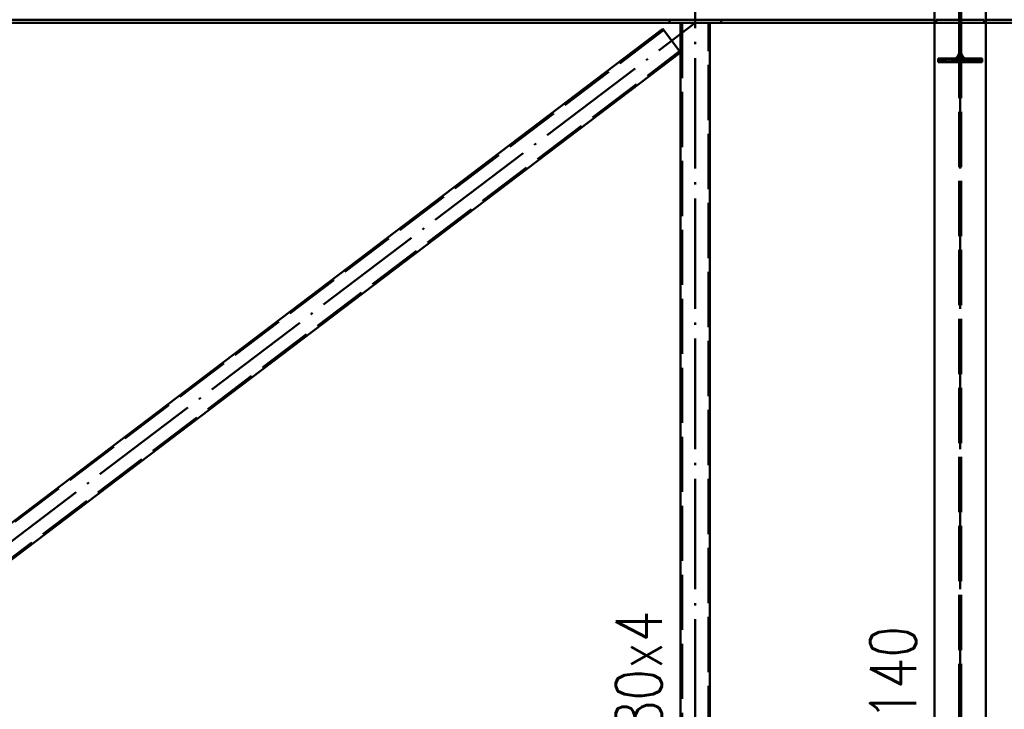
# Paper-space layout 'Layout1' of a CAD drawing. Extents: x -2 to 1243, y -36 to 596.
# Tile 54 of 132: x 133 to 187, y 498 to 535. Entities that reach past the tile are written whole.
import ezdxf

# ---------------------------------------------------------------- set-up
doc = ezdxf.new("R2010")
doc.units = 0
doc.linetypes.add('ACAD_ISO02W100', pattern=[15, 12, -3])
doc.linetypes.add('ACAD_ISO04W100', pattern=[30.5, 24, -3, 0.5, -3])
for name, color, linetype, lineweight in [('SS_2.ET-HALA_TaO-VESTAVBA_A1÷B2-VAZBA2', 51, 'CONTINUOUS', 50), ('SS_POPIS_PROFILU', 13, 'CONTINUOUS', 25), ('SS_SRAFY', 8, 'CONTINUOUS', 18)]:
    doc.layers.add(name, color=color, linetype=linetype, lineweight=lineweight)
doc.styles.add('romans.shx', font='romans.shx', dxfattribs={"height": 5})

psp = doc.layouts.get("Layout1")

# ---------------------------------------------------------------- hatches: boundary and pattern name
at = {"layer": 'SS_SRAFY'}
h = psp.add_hatch(dxfattribs=at)
h.set_pattern_fill('ANSI31', color=5, scale=0.02, style=0)
h.set_pattern_definition([(45, (184.611103, 337.56082), (-0.04490128, 0.04490128), [])])
h.paths.add_polyline_path([(183.4111, 532.9568), (183.4111, 532.7608), (185.8111, 532.7608), (185.8111, 532.9568), (184.9731, 532.9568, -0.4142136), (184.6731, 533.2568), (184.6731, 537.0648, -0.4142136), (184.9731, 537.3648), (185.8111, 537.3648), (185.8111, 537.5608), (183.4111, 537.5608), (183.4111, 537.3648), (184.2491, 537.3648, -0.4142136), (184.5491, 537.0648), (184.5491, 533.2568, -0.4142136), (184.2491, 532.9568)], flags=0)

# ---------------------------------------------------------------- linework, layer by layer
at = {"layer": 'SS_2.ET-HALA_TaO-VESTAVBA_A1÷B2-VAZBA2', "color": 7, "linetype": 'ACAD_ISO04W100', "ltscale": 0.25}
for p, q in [((170.2111, 458.3608), (170.2111, 537.5608)), ((184.6111, 458.3608), (184.6111, 537.5608)), ((71.0111, 459.7008), (170.2111, 534.9008))]:
    psp.add_line(p, q, dxfattribs=at)
at = {"layer": 'SS_2.ET-HALA_TaO-VESTAVBA_A1÷B2-VAZBA2', "color": 1, "linetype": 'Continuous', "ltscale": 0.25}
for p, q in [((183.2111, 537.3908), (183.2111, 535.0708)), ((186.0111, 537.3908), (186.0111, 535.0708)), ((184.5491, 537.0648), (184.5491, 533.2568)), ((184.6731, 533.2568), (184.6731, 537.0648)), ((183.2111, 535.0708), (72.4111, 535.0708)), ((72.4111, 534.9008), (183.2111, 534.9008)), ((169.4111, 460.7608), (169.4111, 534.9008)), ((171.0111, 460.7608), (171.0111, 534.9008)), ((183.2111, 535.0708), (183.2111, 534.9008)), ((183.2111, 534.9008), (183.2111, 460.7608)), ((296.8111, 535.0708), (186.0111, 535.0708)), ((186.0111, 535.0708), (186.0111, 534.9008)), ((186.0111, 534.9008), (186.0111, 460.7608)), ((186.0111, 534.9008), (296.8111, 534.9008)), ((168.4445, 534.5655), (72.4111, 461.766)), ((169.4111, 533.2905), (168.4445, 534.5655)), ((73.7337, 460.7608), (169.4111, 533.2905)), ((184.2491, 532.9568), (183.4111, 532.9568)), ((183.4111, 532.9568), (183.4111, 532.7608)), ((183.4111, 532.7608), (185.8111, 532.7608)), ((185.8111, 532.9568), (184.9731, 532.9568)), ((185.8111, 532.7608), (185.8111, 532.9568))]:
    psp.add_line(p, q, dxfattribs=at)
at = {"layer": 'SS_2.ET-HALA_TaO-VESTAVBA_A1÷B2-VAZBA2', "color": 3, "linetype": 'ACAD_ISO02W100', "ltscale": 0.25}
for p, q in [((184.5561, 537.5608), (184.5561, 458.3608)), ((184.6661, 537.5608), (184.6661, 458.3608)), ((168.8111, 534.9008), (168.8111, 535.0708)), ((169.4911, 534.9008), (169.4911, 458.3608)), ((170.9311, 458.3608), (170.9311, 534.9008)), ((171.6111, 534.9008), (171.6111, 535.0708)), ((183.2111, 534.9008), (183.2404, 534.9008)), ((183.2404, 534.9008), (183.3111, 534.9008)), ((184.5561, 535.0708), (183.3111, 535.0708)), ((183.3111, 534.9008), (183.3111, 535.0708)), ((183.3111, 534.9008), (184.5561, 534.9008)), ((185.9111, 535.0708), (184.6661, 535.0708)), ((184.6661, 534.9008), (185.9111, 534.9008)), ((185.9111, 534.9008), (185.9111, 535.0708)), ((185.9111, 534.9008), (185.9818, 534.9008)), ((185.9818, 534.9008), (186.0111, 534.9008)), ((168.4928, 534.5018), (71.1144, 460.6827)), ((71.9844, 459.5351), (169.3628, 533.3542))]:
    psp.add_line(p, q, dxfattribs=at)
at = {"layer": 'SS_2.ET-HALA_TaO-VESTAVBA_A1÷B2-VAZBA2', "color": 1, "linetype": 'Continuous', "ltscale": 0.25, "extrusion": (1.0046e-13, -2.42471e-13, -1)}
psp.add_arc((-184.2491, 533.2568), 0.3, 180, 270, dxfattribs=at)
at = {"layer": 'SS_2.ET-HALA_TaO-VESTAVBA_A1÷B2-VAZBA2', "color": 1, "linetype": 'Continuous', "ltscale": 0.25, "extrusion": (0, 6.12323e-17, -1)}
psp.add_arc((-184.9731, 533.2568), 0.3, 270, 0, dxfattribs=at)

# ---------------------------------------------------------------- texts
at = {"layer": 'SS_POPIS_PROFILU', "color": 13, "style": 'romans.shx', "width": 0.8}
for s, p in [('TRCTV80x4', (168.3911, 488.4676)), ('HEA140', (182.2111, 491.917))]:
    psp.add_text(s, height=2.5, rotation=90, dxfattribs=at).set_placement(p)

doc.saveas('drawing.dxf')
